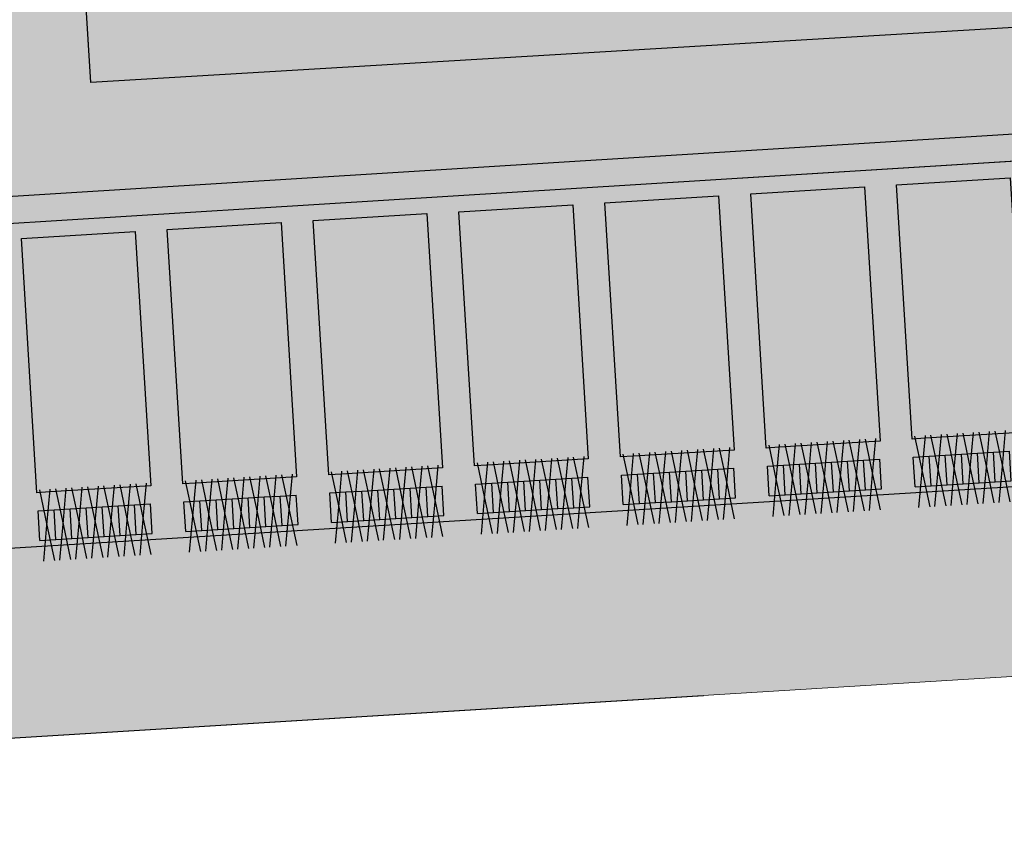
# Model space of a CAD drawing. Header units: metres. Extents: x -1 to 162893, y -2 to 502950.
# Tile 20 of 107: x 162600 to 162615, y 502580 to 502592. Entities that reach past the tile are written whole.
import ezdxf

# ---------------------------------------------------------------- set-up
doc = ezdxf.new("R2010")
doc.units = ezdxf.units.M
for name, color, linetype, lineweight in [('V-BH-VH-GOOT_BSS_KEIFORMAAT_4STREK-G', 5, 'Continuous', 30), ('V-BH-VH-MATERIAALGRENS-G', 7, 'Continuous', 30), ('V-WE-VH-OPENVERHARDING_BETONSTRAATSTEEN-A', 92, 'Continuous', 18), ('V-WE-VH-OPENVERHARDING_TEGEL-A', 92, 'Continuous', 18), ('V-WE-VH-STOOTBAND-S', 7, 'Continuous', 25), ('V01-WE-VH-OPENVERHARDING_TEGEL-A', 92, 'Continuous', 18)]:
    doc.layers.add(name, color=color, linetype=linetype, lineweight=lineweight)
doc.layers.add('V-WE-VH-VERHARDING_BETONSTRAATSTEEN_KF_ELLEBOOG_GRIJS-A', color=254, linetype='Continuous', lineweight=13, true_color=0xbebebe)
doc.layers.add('V-WE-VH-VERHARDING_BSS_DUBBELKLINKER_KF_ROOD_HALFSTEENSVERBAND-A', color=13, linetype='Continuous', lineweight=13, true_color=0xbd7e7e)
doc.layers.add('X-XX-AL-HULPLIJN 01-G', color=1, linetype='Continuous', lineweight=18, true_color=0xff0000, plot=False)
doc.layers.add('X01-XX-AL-HULPLIJN 01-G', color=1, linetype='Continuous', lineweight=18, true_color=0xff0000, plot=False)
pattern_1 = [(0, (0, 0), (0.3, 0.15), [0.3, -0.3]), (90, (0, 0), (-0.3, 1.83697019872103e-17), [])]

# ---------------------------------------------------------------- blocks, each defined once
blk = doc.blocks.new('V-SVH-STOOTBAND_VLAK_VLAK_1000X200')
at = {"flags": 128}
for points in [[(-0.335596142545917, 0.2416108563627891), (-3.63207727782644e-17, 0), (0.3355961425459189, 0.241610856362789)], [(-0.335596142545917, -0.241610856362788), (0, 0), (0.3340844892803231, -0.2405225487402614)]]:
    blk.add_lwpolyline(points, dxfattribs=at)
for points in [[(-0.5, 0.1), (0.5, 0.1)], [(-0.5, -0.1), (-0.5, 0.1)], [(0.5, -0.1), (0.5, 0.1)], [(-0.5, -0.1), (0.5, -0.1)]]:
    blk.add_lwpolyline(points)

msp = doc.modelspace()

# ---------------------------------------------------------------- hatches: boundary and pattern name
at = {"layer": 'V-BH-VH-GOOT_BSS_KEIFORMAAT_4STREK-G'}
h = msp.add_hatch(dxfattribs=at)
h.set_pattern_fill('AVH-BSS_KEIFORMAAT_HALFST', color=256, angle=90, pattern_type=2)
h.set_pattern_definition([(90, (0, 0), (-0.105, 0.105), [0.105, -0.105]), (180, (0, 0), (-1.285879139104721e-17, -0.105), [])])
h.paths.add_polyline_path([(162599.0189449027, 502589.6791910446), (162599.045, 502589.26), (162640.262099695, 502591.8220061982), (162640.2359384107, 502592.2411906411)])
at = {"layer": 'V-WE-VH-OPENVERHARDING_BETONSTRAATSTEEN-A'}
h = msp.add_hatch(dxfattribs=at)
h.set_pattern_fill('AVH-BSS_KEIFORMAAT_HALFST', color=256, scale=2, angle=90, pattern_type=2)
h.set_pattern_definition([(90, (0, 0), (-0.21, 0.21), [0.21, -0.21]), (180, (0, 0), (-2.571758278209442e-17, -0.21), [])])
h.paths.add_polyline_path([(162599.045, 502589.26), (162599.381, 502584.237), (162632.222, 502586.249), (162631.8979998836, 502591.3019999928)])
h.paths.add_polyline_path([(162606.0473839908, 502589.4441764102), (162606.2894595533, 502585.4928824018), (162604.7223976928, 502585.3968765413), (162604.5206682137, 502585.3845176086), (162604.2785926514, 502589.335811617)], flags=16)
h.paths.add_polyline_path([(162601.5116727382, 502589.1662965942), (162601.7537483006, 502585.2150025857), (162600.1866864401, 502585.1189967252), (162599.984956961, 502585.1066377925), (162599.7428813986, 502589.057931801)], flags=16)
h.paths.add_polyline_path([(162603.7795283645, 502589.3052365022), (162604.0216039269, 502585.3539424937), (162602.4545420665, 502585.2579366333), (162602.2528125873, 502585.2455777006), (162602.010737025, 502589.196871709)], flags=16)
h.paths.add_polyline_path([(162608.3152396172, 502589.5831163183), (162608.5573151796, 502585.6318223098), (162606.9902533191, 502585.5358164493), (162606.78852384, 502585.5234575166), (162606.5464482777, 502589.474751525)], flags=16)
h.paths.add_polyline_path([(162610.5830952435, 502589.7220562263), (162610.825170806, 502585.7707622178), (162609.2581089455, 502585.6747563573), (162609.0563794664, 502585.6623974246), (162608.814303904, 502589.6136914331)], flags=16)
h.paths.add_polyline_path([(162612.8509508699, 502589.8609961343), (162613.0930264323, 502585.9097021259), (162611.5259645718, 502585.8136962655), (162611.3242350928, 502585.8013373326), (162611.0821595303, 502589.7526313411)], flags=16)
h.paths.add_polyline_path([(162615.1188064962, 502589.9999360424), (162615.3608820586, 502586.0486420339), (162613.7938201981, 502585.9526361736), (162613.5920907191, 502585.9402772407), (162613.3500151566, 502589.8915712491)], flags=16)
h.paths.add_polyline_path([(162617.3866621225, 502590.1388759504), (162617.6287376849, 502586.1875819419), (162616.0616758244, 502586.0915760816), (162615.8599463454, 502586.0792171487), (162615.6178707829, 502590.0305111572)], flags=16)
h.paths.add_polyline_path([(162619.6545177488, 502590.2778158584), (162619.8965933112, 502586.32652185), (162618.3295314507, 502586.2305159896), (162618.1278019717, 502586.2181570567), (162617.8857264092, 502590.1694510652)], flags=16)
h.paths.add_polyline_path([(162621.9223733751, 502590.4167557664), (162622.1644489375, 502586.465461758), (162620.597387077, 502586.3694558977), (162620.395657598, 502586.3570969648), (162620.1535820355, 502590.3083909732)], flags=16)
h.paths.add_polyline_path([(162624.1902290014, 502590.5556956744), (162624.4323045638, 502586.604401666), (162622.8652427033, 502586.5083958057), (162622.6635132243, 502586.4960368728), (162622.4214376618, 502590.4473308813)], flags=16)
h.paths.add_polyline_path([(162626.4580846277, 502590.6946355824), (162626.7001601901, 502586.743341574), (162625.1330983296, 502586.6473357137), (162624.9313688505, 502586.6349767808), (162624.6892932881, 502590.5862707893)], flags=16)
h.paths.add_polyline_path([(162628.725940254, 502590.8335754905), (162628.9680158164, 502586.882281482), (162627.4009539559, 502586.7862756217), (162627.1992244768, 502586.7739166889), (162626.9571489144, 502590.7252106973)], flags=16)
h.paths.add_polyline_path([(162630.9937958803, 502590.9725153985), (162631.2358714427, 502587.0212213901), (162629.6688095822, 502586.9252155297), (162629.4670801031, 502586.9128565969), (162629.2250045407, 502590.8641506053)], flags=16)
at = {"layer": 'V-WE-VH-OPENVERHARDING_TEGEL-A'}
h = msp.add_hatch(dxfattribs=at)
h.set_pattern_fill('AVH-TEGEL_300X300_HALFST', color=256, pattern_type=2)
h.set_pattern_definition(pattern_1)
h.paths.add_polyline_path([(162591.0137579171, 502645.2472752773), (162591.4090228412, 502638.1825951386), (162594.5412034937, 502638.3735376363), (162597.2410320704, 502593.456027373), (162599.1483210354, 502593.5696491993), (162596.4269999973, 502637.2340000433), (162597.9760000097, 502637.3390000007), (162600.821, 502591.482), (162637.09, 502593.649), (162637.0232382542, 502594.8439987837), (162601.9550000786, 502592.7570000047), (162599.283, 502637.367), (162600.782, 502637.462), (162603.246, 502596.48), (162605.17, 502595.115), (162604.9018155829, 502599.7525513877), (162602.479410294, 502638.8804459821), (162605.0267100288, 502639.0267766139), (162604.5548183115, 502646.1016502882), (162601.8766622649, 502645.9574473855), (162601.8971522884, 502645.6581677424), (162593.9156048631, 502645.1114658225), (162593.895213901, 502645.4092985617)])
h.paths.add_polyline_path([(162597.192, 502604.815), (162597.249, 502603.907), (162598.157, 502603.965), (162598.1, 502604.872)], flags=16)
h.paths.add_polyline_path([(162602.073, 502620.244), (162602.13, 502619.336), (162603.038, 502619.394), (162602.981, 502620.301)], flags=16)
h.paths.add_polyline_path([(162595.1215886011, 502636.7816275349), (162595.1785886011, 502635.8736275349), (162596.0865886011, 502635.9316275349), (162596.0295886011, 502636.8386275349)], flags=16)
at = {"layer": 'V-WE-VH-VERHARDING_BETONSTRAATSTEEN_KF_ELLEBOOG_GRIJS-A'}
h = msp.add_hatch(dxfattribs=at)
h.set_pattern_fill('AVH-BSS_KEIFORMAAT_ELLEBOOG', color=256, scale=2, pattern_type=2)
h.set_pattern_definition([(0, (0, 0), (0.21, 0.21), [0.63, -0.21]), (270, (0, 0.42), (0.21, 0.21), [0.63, -0.21])])
h.paths.add_polyline_path([(162630.9937958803, 502590.9725153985), (162631.2358714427, 502587.0212213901), (162629.6688095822, 502586.9252155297), (162629.4670801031, 502586.9128565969), (162629.2250045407, 502590.8641506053)])
h.paths.add_polyline_path([(162628.725940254, 502590.8335754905), (162628.9680158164, 502586.882281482), (162627.4009539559, 502586.7862756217), (162627.1992244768, 502586.7739166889), (162626.9571489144, 502590.7252106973)])
h.paths.add_polyline_path([(162626.4580846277, 502590.6946355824), (162626.7001601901, 502586.743341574), (162625.1330983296, 502586.6473357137), (162624.9313688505, 502586.6349767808), (162624.6892932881, 502590.5862707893)])
h.paths.add_polyline_path([(162624.1902290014, 502590.5556956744), (162624.4323045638, 502586.604401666), (162622.8652427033, 502586.5083958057), (162622.6635132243, 502586.4960368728), (162622.4214376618, 502590.4473308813)])
h.paths.add_polyline_path([(162621.9223733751, 502590.4167557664), (162622.1644489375, 502586.465461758), (162620.597387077, 502586.3694558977), (162620.395657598, 502586.3570969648), (162620.1535820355, 502590.3083909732)])
h.paths.add_polyline_path([(162619.6545177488, 502590.2778158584), (162619.8965933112, 502586.32652185), (162618.3295314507, 502586.2305159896), (162618.1278019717, 502586.2181570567), (162617.8857264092, 502590.1694510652)])
h.paths.add_polyline_path([(162617.3866621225, 502590.1388759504), (162617.6287376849, 502586.1875819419), (162616.0616758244, 502586.0915760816), (162615.8599463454, 502586.0792171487), (162615.6178707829, 502590.0305111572)])
h.paths.add_polyline_path([(162615.1188064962, 502589.9999360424), (162615.3608820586, 502586.0486420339), (162613.7938201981, 502585.9526361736), (162613.5920907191, 502585.9402772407), (162613.3500151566, 502589.8915712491)])
h.paths.add_polyline_path([(162601.5116727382, 502589.1662965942), (162601.7537483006, 502585.2150025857), (162600.1866864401, 502585.1189967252), (162599.984956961, 502585.1066377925), (162599.7428813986, 502589.057931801)])
h.paths.add_polyline_path([(162603.7795283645, 502589.3052365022), (162604.0216039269, 502585.3539424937), (162602.4545420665, 502585.2579366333), (162602.2528125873, 502585.2455777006), (162602.010737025, 502589.196871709)])
h.paths.add_polyline_path([(162606.0473839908, 502589.4441764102), (162606.2894595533, 502585.4928824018), (162604.7223976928, 502585.3968765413), (162604.5206682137, 502585.3845176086), (162604.2785926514, 502589.335811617)])
h.paths.add_polyline_path([(162608.3152396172, 502589.5831163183), (162608.5573151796, 502585.6318223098), (162606.9902533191, 502585.5358164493), (162606.78852384, 502585.5234575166), (162606.5464482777, 502589.474751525)])
h.paths.add_polyline_path([(162612.8509508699, 502589.8609961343), (162613.0930264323, 502585.9097021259), (162611.5259645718, 502585.8136962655), (162611.3242350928, 502585.8013373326), (162611.0821595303, 502589.7526313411)])
h.paths.add_polyline_path([(162610.5830952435, 502589.7220562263), (162610.825170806, 502585.7707622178), (162609.2581089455, 502585.6747563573), (162609.0563794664, 502585.6623974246), (162608.814303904, 502589.6136914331)])
at = {"layer": 'V-WE-VH-VERHARDING_BSS_DUBBELKLINKER_KF_ROOD_HALFSTEENSVERBAND-A'}
h = msp.add_hatch(dxfattribs=at)
h.set_pattern_fill('AVH-SBS_DIKFORMAAT_HALFST', color=256, scale=2, angle=183.5954109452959, pattern_type=2)
h.set_pattern_definition([(183.5954109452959, (0, 0), (0.006271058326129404, -0.09980317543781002), []), (273.5954109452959, (-0.3992127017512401, -0.02508423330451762), (0.3992127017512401, 0.02508423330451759), [0.1, -0.1]), (273.5954109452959, (-0.1933352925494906, -0.1123452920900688), (0.3992127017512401, 0.02508423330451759), [0.1, -0.1]), (183.5954109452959, (-0.1964708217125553, -0.06244370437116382), (0.01254211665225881, -0.19960635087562), [0, -0.2, 0, 0, 0]), (183.5954109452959, (-0.1901997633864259, -0.1622468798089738), (0.01254211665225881, -0.19960635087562), [0, -0.2, 0, 0, 0])])
h.paths.add_polyline_path([(162640.1239355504, 502593.9552075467), (162640.2359384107, 502592.2411906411), (162599.0189449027, 502589.6791910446), (162599.045, 502589.26), (162598.1100000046, 502589.1910000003), (162597.9349999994, 502591.9440000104), (162597.8632651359, 502593.0724918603), (162600.7122001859, 502593.2398812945), (162600.821, 502591.482), (162637.09, 502593.649), (162637.023063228, 502594.8471316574), (162601.9550000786, 502592.7570000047), (162601.8485283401, 502594.5023444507), (162605.1204925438, 502594.6911799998), (162636.8804244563, 502596.6464741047), (162638.4303155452, 502596.7357926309), (162638.609, 502593.8449999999), (162639.5129999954, 502593.9199999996)])
at = {"layer": 'V01-WE-VH-OPENVERHARDING_TEGEL-A'}
h = msp.add_hatch(dxfattribs=at)
h.set_pattern_fill('AVH-TEGEL_300X300_HALFST', color=256, pattern_type=2)
h.set_pattern_definition(pattern_1)
edge = h.paths.add_edge_path()
edge.add_arc((162627.3808135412, 502775.5408340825), 0.5000000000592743, 92.78974867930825, 183.9481949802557)
edge.add_line((162626.8820001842, 502775.5064068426), (162626.882, 502775.5064095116))
edge.add_line((162626.882, 502775.5064095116), (162626.882, 502775.5062649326))
edge.add_arc((162627.4232934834, 502775.5056324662), 0.5412938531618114, 179.9330536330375, 180.0669463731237)
edge.add_line((162626.8819999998, 502775.5049999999), (162626.2, 502787.031))
edge.add_line((162626.2, 502787.031), (162626.1952967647, 502787.1032010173))
edge.add_arc((162626.6942392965, 502787.1357025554), 0.4999999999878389, 183.727029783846, 273.2892340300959)
edge.add_line((162626.7229275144, 502786.6365262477), (162626.6614531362, 502786.6324214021))
edge.add_line((162626.6614531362, 502786.6324214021), (162626.7040000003, 502786.635))
edge.add_line((162626.7040000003, 502786.635), (162627.164, 502786.67))
edge.add_line((162627.164, 502786.67), (162627.803, 502776.062))
edge.add_line((162627.803, 502776.062), (162627.3564780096, 502776.0402415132))
edge = h.paths.add_edge_path()
edge.add_arc((162627.4795028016, 502774.4666394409), 0.4999999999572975, 189.5311365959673, 274.434869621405)
edge.add_line((162627.5181657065, 502773.9681365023), (162627.929, 502774))
edge.add_line((162627.929, 502774), (162628.572, 502763.431))
edge.add_line((162628.572, 502763.431), (162628.1335287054, 502763.4061386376))
edge.add_arc((162628.1618332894, 502762.9069404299), 0.5000000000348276, 93.24520124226, 182.8978858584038)
edge.add_line((162627.6624726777, 502762.8816623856), (162627.662, 502762.891))
edge.add_line((162627.662, 502762.891), (162626.9860000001, 502774.3730000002))
edge.add_arc((162627.4390552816, 502774.4334990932), 0.457076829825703, 187.6060401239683, 188.6541645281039)
edge.add_line((162626.987182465, 502774.3647227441), (162626.988, 502774.359))
edge.add_line((162626.988, 502774.359), (162626.99, 502774.346))
edge.add_line((162626.99, 502774.346), (162626.996, 502774.32))
edge.add_line((162626.996, 502774.32), (162626.999, 502774.306))
edge.add_line((162626.999, 502774.306), (162627.003, 502774.2940000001))
edge.add_line((162627.003, 502774.2940000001), (162627.012, 502774.268))
edge.add_line((162627.012, 502774.268), (162627.0193736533, 502774.2524285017))
edge.add_line((162627.0193736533, 502774.2524285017), (162626.9971923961, 502774.3165528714))
edge.add_arc((162627.4390552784, 502774.4334990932), 0.457076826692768, 192.4768148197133, 194.8243614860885, ccw=False)
edge.add_line((162626.9927730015, 502774.3347501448), (162626.9864049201, 502774.3838476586))
edge = h.paths.add_edge_path()
edge.add_arc((162629.707149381, 502737.8325094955), 0.4999999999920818, 93.52145337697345, 181.2028842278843)
edge.add_line((162629.207259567, 502737.8220131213), (162629.206, 502737.8819999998))
edge.add_line((162629.206, 502737.8819999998), (162627.715, 502761.8439999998))
edge.add_line((162627.715, 502761.8439999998), (162627.7141440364, 502761.8609093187))
edge.add_arc((162628.2135046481, 502761.8861873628), 0.500000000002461, 182.8978858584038, 273.2670969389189)
edge.add_line((162628.242, 502761.3869999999), (162628.696, 502761.4129999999))
edge.add_line((162628.696, 502761.4129999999), (162630.106, 502738.3579999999))
edge.add_line((162630.106, 502738.3579999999), (162629.6764382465, 502738.3315654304))
h.paths.add_polyline_path([(-0.819406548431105, -1.554399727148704), (47.99027967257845, -1.554399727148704), (47.99027967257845, 3.362039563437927), (-0.819406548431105, 3.362039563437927)], flags=9)
h = msp.add_hatch(dxfattribs=at)
h.set_pattern_fill('AVH-TEGEL_300X300_HALFST', color=256, pattern_type=2)
h.set_pattern_definition(pattern_1)
h.paths.add_polyline_path([(162592.902, 502584.375), (162592.729, 502587.149), (162599.152, 502587.536), (162599.381, 502584.237), (162632.222, 502586.249), (162631.898, 502591.302), (162640.262099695, 502591.8220061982), (162640.4482367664, 502588.8733586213), (162636.55, 502588.617), (162636.966, 502583.592), (162598.962, 502581.254), (162596.466960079, 502581.100647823), (162596.4633300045, 502581.1598876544), (162593.1147432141, 502580.9519268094)])

# ---------------------------------------------------------------- linework, layer by layer
at = {"layer": 'V-BH-VH-GOOT_BSS_KEIFORMAAT_4STREK-G'}
msp.add_line((162599.045, 502589.26), (162631.898, 502591.302), dxfattribs=at)
at = {"layer": 'V-BH-VH-MATERIAALGRENS-G', "flags": 128}
for points in [[(162600.782, 502637.462), (162599.283, 502637.367), (162600.824, 502611.297), (162601.955, 502592.757), (162637.023063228, 502594.8471316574), (162637.09, 502593.649), (162600.821, 502591.482), (162599.611, 502611.032), (162597.976, 502637.339), (162596.427, 502637.234)], [(162599.045, 502589.26), (162599.0189449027, 502589.6791910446), (162640.2359384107, 502592.2411906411)], [(162599.152, 502587.536), (162599.381, 502584.237), (162632.222, 502586.249), (162631.898, 502591.302)], [(162615.1188064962, 502589.9999360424), (162615.3608820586, 502586.0486420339), (162613.7938201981, 502585.9526361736), (162613.5920907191, 502585.9402772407), (162613.3500151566, 502589.8915712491), (162615.1188064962, 502589.9999360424)], [(162612.8509508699, 502589.8609961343), (162613.0930264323, 502585.9097021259), (162611.5259645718, 502585.8136962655), (162611.3242350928, 502585.8013373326), (162611.0821595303, 502589.7526313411), (162612.8509508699, 502589.8609961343)], [(162610.5830952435, 502589.7220562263), (162610.825170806, 502585.7707622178), (162609.2581089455, 502585.6747563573), (162609.0563794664, 502585.6623974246), (162608.814303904, 502589.6136914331), (162610.5830952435, 502589.7220562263)], [(162608.3152396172, 502589.5831163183), (162608.5573151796, 502585.6318223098), (162606.9902533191, 502585.5358164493), (162606.78852384, 502585.5234575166), (162606.5464482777, 502589.474751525), (162608.3152396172, 502589.5831163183)], [(162606.0473839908, 502589.4441764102), (162606.2894595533, 502585.4928824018), (162604.7223976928, 502585.3968765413), (162604.5206682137, 502585.3845176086), (162604.2785926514, 502589.335811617), (162606.0473839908, 502589.4441764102)], [(162603.7795283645, 502589.3052365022), (162604.0216039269, 502585.3539424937), (162602.4545420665, 502585.2579366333), (162602.2528125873, 502585.2455777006), (162602.010737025, 502589.196871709), (162603.7795283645, 502589.3052365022)], [(162601.5116727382, 502589.1662965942), (162601.7537483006, 502585.2150025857), (162600.1866864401, 502585.1189967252), (162599.984956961, 502585.1066377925), (162599.7428813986, 502589.057931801), (162601.5116727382, 502589.1662965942)], [(162598.962, 502581.254), (162610.351, 502581.954)]]:
    msp.add_lwpolyline(points, dxfattribs=at)
at = {"layer": 'X-XX-AL-HULPLIJN 01-G', "flags": 128}
msp.add_lwpolyline([(162592.902, 502584.375), (162592.729, 502587.149), (162599.152, 502587.536), (162599.381, 502584.237), (162632.222, 502586.249), (162631.898, 502591.302), (162640.262099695, 502591.8220061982), (162640.4482367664, 502588.8733586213), (162636.55, 502588.617), (162636.966, 502583.592), (162598.962, 502581.254), (162596.466960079, 502581.100647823), (162596.4633300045, 502581.1598876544), (162593.1147432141, 502580.9519268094)], close=True, dxfattribs=at)
at = {"layer": 'X01-XX-AL-HULPLIJN 01-G', "flags": 128}
for points in [[(162591.0137579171, 502645.2472752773), (162591.4090228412, 502638.1825951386), (162594.5412034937, 502638.3735376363), (162597.2410320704, 502593.456027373), (162599.1483210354, 502593.5696491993), (162596.4269999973, 502637.2340000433), (162597.9760000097, 502637.3390000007), (162600.821, 502591.482), (162637.09, 502593.649), (162637.0232382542, 502594.8439987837), (162601.9550000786, 502592.7570000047), (162599.283, 502637.367), (162600.782, 502637.462), (162603.246, 502596.48), (162605.17, 502595.115), (162604.9018155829, 502599.7525513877), (162602.479410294, 502638.8804459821), (162605.0267100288, 502639.0267766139), (162604.5548183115, 502646.1016502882), (162601.8766622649, 502645.9574473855), (162601.8971522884, 502645.6581677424), (162593.9156048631, 502645.1114658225), (162593.895213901, 502645.4092985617)], [(162640.1239355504, 502593.9552075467), (162640.2359384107, 502592.2411906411), (162599.0189449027, 502589.6791910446), (162599.045, 502589.26), (162598.1100000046, 502589.1910000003), (162597.9349999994, 502591.9440000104), (162597.8632651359, 502593.0724918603), (162600.7122001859, 502593.2398812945), (162600.821, 502591.482), (162637.09, 502593.649), (162637.023063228, 502594.8471316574), (162601.9550000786, 502592.7570000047), (162601.8485283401, 502594.5023444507), (162605.1204925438, 502594.6911799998), (162636.8804244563, 502596.6464741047), (162638.4303155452, 502596.7357926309), (162638.609, 502593.8449999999), (162639.5129999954, 502593.9199999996)], [(162599.0189449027, 502589.6791910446), (162599.045, 502589.26), (162640.262099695, 502591.8220061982), (162640.2359384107, 502592.2411906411)], [(162599.045, 502589.26), (162599.381, 502584.237), (162632.222, 502586.249), (162631.8979998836, 502591.3019999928)]]:
    msp.add_lwpolyline(points, close=True, dxfattribs=at)

# ---------------------------------------------------------------- block references
at = {"layer": 'V-WE-VH-STOOTBAND-S', "xscale": 0.25, "yscale": 2.3}
for p, rotation in [((162613.9976877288, 502585.4523319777), 3.505837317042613), ((162614.2472198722, 502585.4676195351), 3.505837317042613), ((162614.4967520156, 502585.4829070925), 3.505837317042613), ((162614.7462841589, 502585.4981946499), 3.505837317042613), ((162614.9958163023, 502585.5134822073), 3.505837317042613), ((162611.4802999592, 502585.2981045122), 3.505837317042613), ((162611.7298321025, 502585.3133920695), 3.505837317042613), ((162611.9793642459, 502585.3286796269), 3.505837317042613), ((162612.2288963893, 502585.3439671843), 3.505837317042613), ((162612.4784285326, 502585.3592547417), 3.505837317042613), ((162612.727960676, 502585.3745422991), 3.505837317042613), ((162612.9774928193, 502585.3898298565), 3.505837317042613), ((162613.7481555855, 502585.4370444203), 3.505837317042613), ((162609.2124443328, 502585.159164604), 3.505837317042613), ((162609.4619764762, 502585.1744521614), 3.505837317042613), ((162609.7115086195, 502585.1897397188), 3.505837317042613), ((162609.9610407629, 502585.2050272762), 3.505837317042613), ((162610.2105729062, 502585.2203148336), 3.505837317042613), ((162610.4601050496, 502585.235602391), 3.505837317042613), ((162610.709637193, 502585.2508899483), 3.505837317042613), ((162606.9445887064, 502585.0202246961), 3.505837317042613), ((162607.1941208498, 502585.0355122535), 3.505837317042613), ((162607.4436529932, 502585.0507998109), 3.505837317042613), ((162607.6931851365, 502585.0660873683), 3.505837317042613), ((162607.9427172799, 502585.0813749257), 3.505837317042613), ((162608.1922494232, 502585.0966624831), 3.505837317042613), ((162608.4417815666, 502585.1119500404), 3.505837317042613), ((162604.6767330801, 502584.881284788), 3.505837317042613), ((162604.9262652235, 502584.8965723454), 3.505837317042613), ((162605.1757973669, 502584.9118599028), 3.505837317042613), ((162605.4253295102, 502584.9271474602), 3.505837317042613), ((162605.6748616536, 502584.9424350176), 3.505837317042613), ((162605.9243937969, 502584.9577225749), 3.505837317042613), ((162606.1739259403, 502584.9730101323), 3.505837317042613), ((162601.6382146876, 502584.6951303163), 3.505837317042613), ((162602.4088774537, 502584.74234488), 3.505837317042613), ((162602.6584095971, 502584.7576324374), 3.505837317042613), ((162602.9079417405, 502584.7729199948), 3.505837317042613), ((162603.1574738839, 502584.7882075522), 3.505837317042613), ((162603.4070060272, 502584.8034951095), 3.505837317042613), ((162603.6565381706, 502584.8187826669), 3.505837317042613), ((162603.9060703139, 502584.8340702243), 3.505837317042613), ((162600.1410218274, 502584.603404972), 3.505837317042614), ((162600.3905539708, 502584.6186925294), 3.505837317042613), ((162600.6400861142, 502584.6339800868), 3.505837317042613), ((162600.8896182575, 502584.6492676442), 3.505837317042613), ((162601.1391504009, 502584.6645552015), 3.505837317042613), ((162601.3886825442, 502584.6798427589), 3.505837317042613)]:
    msp.add_blockref('V-SVH-STOOTBAND_VLAK_VLAK_1000X200', p, dxfattribs=dict(at, rotation=rotation))

doc.saveas('drawing.dxf')
